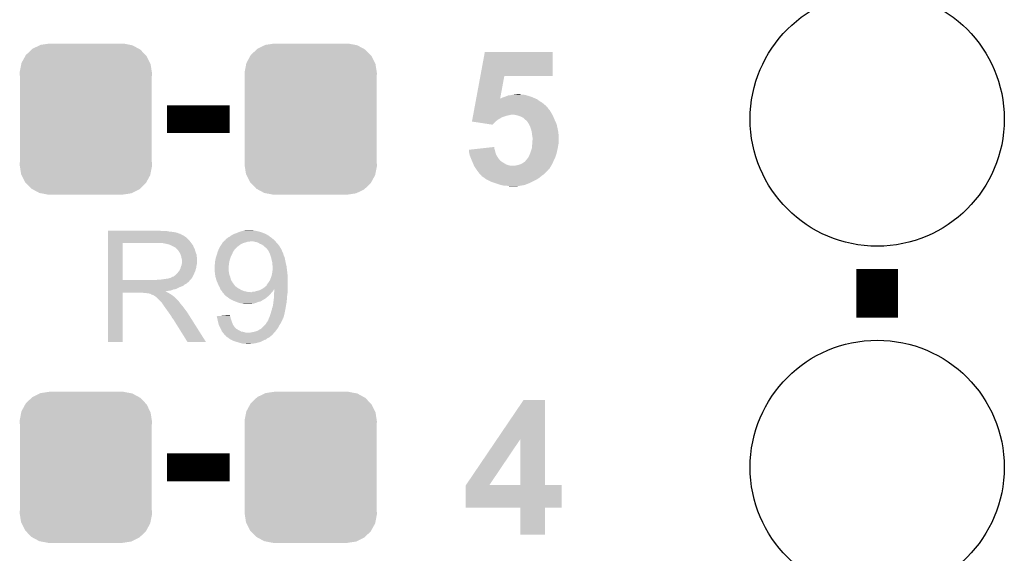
# Model space of a CAD drawing. Extents: x -1.3 to 24.2, y -3.9 to 53.4.
# Tile 42 of 54: x 11.5 to 18.7, y 35.1 to 39. Entities that reach past the tile are written whole.
import ezdxf

# ---------------------------------------------------------------- set-up
doc = ezdxf.new("R2010")
doc.units = 0
doc.layers.get('0').update_dxf_attribs({"linetype": 'CONTINUOUS'})
doc.layers.add('SERVO_3_CLICK_V101_GTO', color=12, linetype='CONTINUOUS')
doc.layers.add('SERVO_3_CLICK_V101_GTS', color=13, linetype='CONTINUOUS')

# ---------------------------------------------------------------- blocks, each defined once
blk = doc.blocks.new('CUSTOM_66')
for points in [[(-0.437866, 0.466866), (-0.39557, 0.507216), (0.436224, 0.466866), (0.397276, 0.507216)], [(-0.39557, 0.507216), (-0.39008, 0.512452), (0.397276, 0.507216), (0.3876, 0.512452)], [(-0.39008, 0.512452), (-0.336512, 0.538644), (0.3876, 0.512452), (0.339192, 0.538644)], [(-0.336512, 0.538644), (-0.330752, 0.54146), (0.339192, 0.538644), (0.324464, 0.54146)], [(-0.330752, 0.54146), (-0.266332, 0.551046), (0.324464, 0.54146), (0.274326, 0.551046)], [(-0.266332, 0.551046), (-0.26543, 0.55118), (0.274326, 0.551046), (0.26543, 0.55118)], [(-0.469636, 0.408968), (-0.4418, 0.4597), (0.468318, 0.408968), (0.44314, 0.4597)], [(-0.4418, 0.4597), (-0.437866, 0.466866), (0.44314, 0.4597), (0.436224, 0.466866)], [(-0.482418, 0.344176), (-0.4713, 0.400542), (0.481224, 0.344176), (0.472498, 0.400542)], [(-0.4713, 0.400542), (-0.469636, 0.408968), (0.472498, 0.400542), (0.468318, 0.408968)], [(-0.4826, 0.33528), (-0.482418, 0.344176), (0.4826, 0.33528), (0.481224, 0.344176)], [(-0.48133, 0.311898), (-0.4826, 0.33528), (0.48133, 0.311898), (0.4826, 0.33528)], [(-0.48133, 0.311896), (-0.48133, 0.311898), (0.48133, 0.311896), (0.48133, 0.311898)], [(-0.48133, -0.311896), (-0.48133, 0.311896), (0.48133, -0.311896), (0.48133, 0.311896)], [(-0.4826, -0.33528), (-0.481332, -0.311898), (0.4826, -0.33528), (0.48133, -0.311898)], [(-0.481222, -0.344176), (-0.4826, -0.33528), (0.482418, -0.344176), (0.4826, -0.33528)], [(-0.481332, -0.311898), (-0.48133, -0.311896), (0.48133, -0.311898), (0.48133, -0.311896)], [(-0.472498, -0.400542), (-0.481222, -0.344176), (0.471298, -0.400542), (0.482418, -0.344176)], [(-0.468316, -0.408968), (-0.472498, -0.400542), (0.469636, -0.408968), (0.471298, -0.400542)], [(-0.44314, -0.4597), (-0.468316, -0.408968), (0.441798, -0.4597), (0.469636, -0.408968)], [(-0.436222, -0.466866), (-0.44314, -0.4597), (0.437866, -0.466866), (0.441798, -0.4597)], [(-0.397276, -0.507216), (-0.436222, -0.466866), (0.395568, -0.507216), (0.437866, -0.466866)], [(-0.387598, -0.512452), (-0.397276, -0.507216), (0.39008, -0.512452), (0.395568, -0.507216)], [(-0.339192, -0.538644), (-0.387598, -0.512452), (0.33651, -0.538644), (0.39008, -0.512452)], [(-0.324462, -0.54146), (-0.339192, -0.538644), (0.330752, -0.54146), (0.33651, -0.538644)], [(-0.274326, -0.551046), (-0.324462, -0.54146), (0.26633, -0.551046), (0.330752, -0.54146)], [(-0.26543, -0.55118), (-0.274326, -0.551046), (0.26543, -0.55118), (0.26633, -0.551046)]]:
    blk.add_solid(points)
blk = doc.blocks.new('ROUND_21')
blk.add_circle((0, 0), 0.9271)

msp = doc.modelspace()

# ---------------------------------------------------------------- linework, layer by layer
at = {"layer": 'SERVO_3_CLICK_V101_GTO'}
for points, const_width in [([(12.5984, 38.227), (13.0556, 38.227)], 0.2032), ([(17.78, 36.7792), (17.78, 37.1348)], 0.3048), ([(12.5984, 35.687), (13.0556, 35.687)], 0.2032)]:
    msp.add_lwpolyline(points, dxfattribs=dict(at, const_width=const_width))
for points in [[(14.885008, 38.54196), (14.917432, 38.717198), (15.412698, 38.54196), (15.41272, 38.717198)], [(14.917432, 38.717198), (14.917438, 38.71722), (15.41272, 38.717198), (14.917438, 38.71722)], [(14.854458, 38.376862), (14.885004, 38.541942), (15.029206, 38.376862), (15.059656, 38.541942)], [(14.885004, 38.541942), (14.885008, 38.54196), (15.059656, 38.541942), (15.412698, 38.54196)], [(14.848818, 38.34638), (14.851168, 38.35908), (15.33652, 38.34638), (15.3162, 38.35908)], [(14.851168, 38.35908), (14.853518, 38.371778), (15.3162, 38.35908), (15.298422, 38.371778)], [(14.853518, 38.371778), (14.854458, 38.37686), (15.298422, 38.371778), (15.286566, 38.37686)], [(14.854458, 38.37686), (14.854458, 38.376862), (15.029206, 38.37686), (15.031724, 38.376862)], [(15.029206, 38.37686), (15.029206, 38.376862), (15.286566, 38.37686), (15.28656, 38.376862)], [(15.031724, 38.376862), (15.04188, 38.38194), (15.28656, 38.376862), (15.274712, 38.38194)], [(15.04188, 38.38194), (15.054578, 38.38702), (15.274712, 38.38194), (15.262858, 38.38702)], [(15.054578, 38.38702), (15.069818, 38.3921), (15.262858, 38.38702), (15.24762, 38.3921)], [(15.069818, 38.3921), (15.081674, 38.39718), (15.24762, 38.3921), (15.23238, 38.39718)], [(15.081674, 38.39718), (15.087604, 38.39972), (15.23238, 38.39718), (15.22349, 38.39972)], [(15.087604, 38.39972), (15.11046, 38.40226), (15.22349, 38.39972), (15.2146, 38.40226)], [(15.11046, 38.40226), (15.12189, 38.4048), (15.2146, 38.40226), (15.201902, 38.4048)], [(15.12189, 38.4048), (15.133322, 38.40734), (15.189202, 38.4048), (15.179048, 38.40734)], [(15.133322, 38.40734), (15.13334, 38.407342), (15.179048, 38.40734), (15.17904, 38.407342)], [(15.13334, 38.407342), (15.158698, 38.409878), (15.17904, 38.407342), (15.171422, 38.409878)], [(15.158698, 38.409878), (15.158718, 38.40988), (15.171422, 38.409878), (15.158718, 38.40988)], [(14.832838, 38.26002), (14.838948, 38.293038), (15.409672, 38.26002), (15.389862, 38.293038)], [(14.838948, 38.293038), (14.840358, 38.300658), (15.389862, 38.293038), (15.382242, 38.300658)], [(14.840358, 38.300658), (14.841768, 38.308278), (15.382242, 38.300658), (15.377162, 38.308278)], [(14.841768, 38.308278), (14.842708, 38.313354), (15.377162, 38.308278), (15.374622, 38.313354)], [(14.842708, 38.313354), (14.843178, 38.315894), (15.374622, 38.313354), (15.369554, 38.315894)], [(14.843178, 38.315894), (14.843648, 38.318432), (15.369554, 38.315894), (15.36954, 38.318432)], [(14.843648, 38.318432), (14.846468, 38.33368), (15.36954, 38.318432), (15.35176, 38.33368)], [(14.846468, 38.33368), (14.848818, 38.34638), (15.35176, 38.33368), (15.33652, 38.34638)], [(14.823908, 38.21176), (14.825788, 38.22192), (14.9987, 38.21176), (15.0114, 38.22192)], [(14.825788, 38.22192), (14.827198, 38.22954), (15.0114, 38.22192), (15.0241, 38.22954)], [(14.827198, 38.22954), (14.829548, 38.24224), (15.0241, 38.22954), (15.046958, 38.24224)], [(14.829548, 38.24224), (14.830958, 38.24986), (15.046958, 38.24224), (15.069822, 38.24986)], [(14.830958, 38.24986), (14.831898, 38.25494), (15.069822, 38.24986), (15.09014, 38.25494)], [(14.831898, 38.25494), (14.832368, 38.25748), (15.09014, 38.25494), (15.105378, 38.25748)], [(14.832368, 38.25748), (14.832838, 38.260018), (15.105378, 38.25748), (15.110456, 38.260018)], [(14.832838, 38.260018), (14.832838, 38.26002), (15.110456, 38.260018), (15.118078, 38.26002)], [(15.140938, 38.25748), (15.118078, 38.26002), (15.411196, 38.25748), (15.409672, 38.26002)], [(15.151106, 38.254938), (15.140938, 38.25748), (15.41272, 38.254938), (15.411196, 38.25748)], [(15.161258, 38.2524), (15.151106, 38.254938), (15.413808, 38.2524), (15.41272, 38.254938)], [(15.18158, 38.24478), (15.161258, 38.2524), (15.417074, 38.24478), (15.413808, 38.2524)], [(15.196816, 38.237162), (15.18158, 38.24478), (15.42034, 38.237162), (15.417074, 38.24478)], [(15.20698, 38.227002), (15.196816, 38.237162), (15.424694, 38.227002), (15.42034, 38.237162)], [(15.217138, 38.21938), (15.20698, 38.227002), (15.42796, 38.21938), (15.424694, 38.227002)], [(15.224758, 38.211762), (15.217138, 38.21938), (15.43177, 38.211762), (15.42796, 38.21938)], [(14.823444, 38.209242), (14.823908, 38.21176), (14.99618, 38.209242), (14.9987, 38.21176)], [(14.973292, 38.186362), (14.823444, 38.209242), (14.973292, 38.186362), (14.99618, 38.209242)], [(15.233832, 38.199058), (15.224758, 38.211762), (15.438122, 38.199058), (15.43177, 38.211762)], [(15.237458, 38.19398), (15.233832, 38.199058), (15.439574, 38.19398), (15.438122, 38.199058)], [(15.24381, 38.181282), (15.237458, 38.19398), (15.4432, 38.181282), (15.439574, 38.19398)], [(15.24762, 38.17366), (15.24381, 38.181282), (15.444894, 38.17366), (15.4432, 38.181282)], [(15.2527, 38.15842), (15.24762, 38.17366), (15.44828, 38.15842), (15.444894, 38.17366)], [(15.255238, 38.1508), (15.2527, 38.15842), (15.449806, 38.1508), (15.44828, 38.15842)], [(15.25919, 38.133022), (15.255238, 38.1508), (15.45336, 38.133022), (15.449806, 38.1508)], [(15.26032, 38.127938), (15.25919, 38.133022), (15.45387, 38.127938), (15.45336, 38.133022)], [(15.26286, 38.107622), (15.26032, 38.127938), (15.4559, 38.107622), (15.45387, 38.127938)], [(15.26286, 38.10762), (15.26286, 38.107622), (15.4559, 38.10762), (15.4559, 38.107622)], [(15.2654, 38.092382), (15.26286, 38.10762), (15.4559, 38.092382), (15.4559, 38.10762)], [(15.263446, 38.051738), (15.2654, 38.077138), (15.4559, 38.051738), (15.4559, 38.077138)], [(15.2654, 38.077138), (15.2654, 38.092382), (15.4559, 38.077138), (15.4559, 38.092382)], [(14.8006, 38.00348), (14.893372, 38.013636), (14.990064, 38.00348), (14.986002, 38.013636)], [(14.800882, 38.000938), (14.8006, 38.00348), (14.99108, 38.000938), (14.990064, 38.00348)], [(14.802562, 37.985698), (14.800882, 38.000938), (14.993622, 37.985698), (14.99108, 38.000938)], [(14.893372, 38.013636), (14.986, 38.023776), (14.986002, 38.013636), (14.986, 38.023776)], [(15.2527, 37.99078), (15.259472, 38.0111), (15.443924, 37.99078), (15.44828, 38.0111)], [(15.259472, 38.0111), (15.26032, 38.013642), (15.44828, 38.0111), (15.448788, 38.013642)], [(15.26032, 38.013642), (15.261166, 38.0238), (15.448788, 38.013642), (15.45082, 38.0238)], [(15.261166, 38.0238), (15.262436, 38.03904), (15.45082, 38.0238), (15.45336, 38.03904)], [(15.262436, 38.03904), (15.26286, 38.04412), (15.45336, 38.03904), (15.454376, 38.04412)], [(15.26286, 38.04412), (15.263446, 38.051738), (15.454376, 38.04412), (15.4559, 38.051738)], [(14.80312, 37.980622), (14.802562, 37.985698), (14.995314, 37.980622), (14.993622, 37.985698)], [(14.805662, 37.970458), (14.80312, 37.980622), (14.9987, 37.970458), (14.995314, 37.980622)], [(14.8082, 37.960302), (14.805662, 37.970458), (15.004506, 37.960302), (14.9987, 37.970458)], [(14.81125, 37.95268), (14.8082, 37.960302), (15.00886, 37.95268), (15.004506, 37.960302)], [(14.817346, 37.93744), (14.81125, 37.95268), (15.01902, 37.93744), (15.00886, 37.95268)], [(14.82344, 37.9222), (14.817346, 37.93744), (15.031728, 37.9222), (15.01902, 37.93744)], [(15.211698, 37.91966), (15.22476, 37.934906), (15.4178, 37.91966), (15.425422, 37.934906)], [(15.22476, 37.934906), (15.224768, 37.937444), (15.425422, 37.934906), (15.426692, 37.937444)], [(15.224768, 37.937444), (15.228566, 37.93998), (15.426692, 37.937444), (15.42796, 37.93998)], [(15.228566, 37.93998), (15.232382, 37.942526), (15.42796, 37.93998), (15.428868, 37.942526)], [(15.232382, 37.942526), (15.23746, 37.95268), (15.428868, 37.942526), (15.432494, 37.95268)], [(15.23746, 37.95268), (15.24508, 37.97046), (15.432494, 37.95268), (15.438844, 37.97046)], [(15.24508, 37.97046), (15.246984, 37.97554), (15.438844, 37.97046), (15.440658, 37.97554)], [(15.246984, 37.97554), (15.2527, 37.99078), (15.440658, 37.97554), (15.443924, 37.99078)], [(14.823444, 37.922194), (14.82344, 37.9222), (15.034266, 37.922194), (15.031728, 37.9222)], [(14.825618, 37.91712), (14.823444, 37.922194), (15.03934, 37.91712), (15.034266, 37.922194)], [(14.827796, 37.91204), (14.825618, 37.91712), (15.046958, 37.91204), (15.03934, 37.91712)], [(14.834328, 37.8968), (14.827796, 37.91204), (15.07236, 37.8968), (15.046958, 37.91204)], [(14.836504, 37.89172), (14.834328, 37.8968), (15.0876, 37.89172), (15.07236, 37.8968)], [(14.83868, 37.886642), (14.836504, 37.89172), (15.105376, 37.886642), (15.0876, 37.89172)], [(14.838682, 37.88664), (14.83868, 37.886642), (15.105382, 37.88664), (15.105376, 37.886642)], [(14.840206, 37.8841), (14.838682, 37.88664), (15.40002, 37.8841), (15.40147, 37.88664)], [(14.8463, 37.873938), (14.840206, 37.8841), (15.393662, 37.873938), (15.40002, 37.8841)], [(14.853074, 37.86378), (14.8463, 37.873938), (15.387308, 37.86378), (15.393662, 37.873938)], [(14.853084, 37.863766), (14.853074, 37.86378), (15.384774, 37.863766), (15.387308, 37.86378)], [(14.85646, 37.8587), (14.853084, 37.863766), (15.382238, 37.8587), (15.384774, 37.863766)], [(14.87932, 37.828222), (14.85646, 37.8587), (15.35176, 37.828222), (15.382238, 37.8587)], [(15.133322, 37.88664), (15.15872, 37.891722), (15.40147, 37.88664), (15.404374, 37.891722)], [(15.15872, 37.891722), (15.173958, 37.8968), (15.404374, 37.891722), (15.407276, 37.8968)], [(15.173958, 37.8968), (15.185806, 37.901878), (15.407276, 37.8968), (15.41018, 37.901878)], [(15.185806, 37.901878), (15.191742, 37.904422), (15.41018, 37.901878), (15.41127, 37.904422)], [(15.191742, 37.904422), (15.209522, 37.91712), (15.41127, 37.904422), (15.41671, 37.91712)], [(15.209522, 37.91712), (15.211698, 37.91966), (15.41671, 37.91712), (15.4178, 37.91966)], [(14.884402, 37.82314), (14.87932, 37.828222), (15.34668, 37.82314), (15.35176, 37.828222)], [(14.892018, 37.81552), (14.884402, 37.82314), (15.33525, 37.81552), (15.34668, 37.82314)], [(14.89329, 37.81298), (14.892018, 37.81552), (15.33144, 37.81298), (15.33525, 37.81552)], [(14.894554, 37.810454), (14.89329, 37.81298), (15.328408, 37.810454), (15.33144, 37.81298)], [(14.899618, 37.81044), (14.894554, 37.810454), (15.328392, 37.81044), (15.328408, 37.810454)], [(14.89964, 37.80791), (14.899618, 37.81044), (15.325356, 37.80791), (15.328392, 37.81044)], [(14.910314, 37.80028), (14.89964, 37.80791), (15.3162, 37.80028), (15.325356, 37.80791)], [(14.91742, 37.7952), (14.910314, 37.80028), (15.309086, 37.7952), (15.3162, 37.80028)], [(14.928852, 37.78758), (14.91742, 37.7952), (15.298418, 37.78758), (15.309086, 37.7952)], [(14.932658, 37.785042), (14.928852, 37.78758), (15.293342, 37.785042), (15.298418, 37.78758)], [(14.95298, 37.77488), (14.932658, 37.785042), (15.273018, 37.77488), (15.293342, 37.785042)], [(14.970762, 37.76726), (14.95298, 37.77488), (15.25778, 37.76726), (15.273018, 37.77488)], [(15.001242, 37.7571), (14.970762, 37.76726), (15.23492, 37.7571), (15.25778, 37.76726)], [(15.00886, 37.75456), (15.001242, 37.7571), (15.228568, 37.75456), (15.23492, 37.7571)], [(15.033624, 37.74694), (15.00886, 37.75456), (15.209518, 37.74694), (15.228568, 37.75456)], [(15.041878, 37.7444), (15.033624, 37.74694), (15.195548, 37.7444), (15.209518, 37.74694)], [(15.05966, 37.74186), (15.041878, 37.7444), (15.18158, 37.74186), (15.195548, 37.7444)], [(15.0876, 37.73932), (15.072358, 37.74186), (15.166338, 37.73932), (15.18158, 37.74186)], [(15.097758, 37.73678), (15.0876, 37.73932), (15.151098, 37.73678), (15.166338, 37.73932)], [(12.16916, 37.41166), (12.169162, 37.4142), (12.555222, 37.41166), (12.545062, 37.4142)], [(12.16916, 37.40658), (12.16916, 37.41166), (12.61618, 37.40658), (12.590782, 37.41166)], [(12.16916, 37.40404), (12.16916, 37.40658), (12.644122, 37.40404), (12.61618, 37.40658)], [(12.16916, 37.398958), (12.16916, 37.40404), (12.669522, 37.398958), (12.644122, 37.40404)], [(12.16916, 37.39388), (12.16916, 37.398958), (12.682222, 37.39388), (12.669522, 37.398958)], [(12.16916, 37.39134), (12.16916, 37.39388), (12.692382, 37.39134), (12.682222, 37.39388)], [(12.16916, 37.391318), (12.16916, 37.39134), (12.69492, 37.391318), (12.692382, 37.39134)], [(12.16916, 37.388796), (12.16916, 37.391318), (12.694936, 37.388796), (12.69492, 37.391318)], [(12.16916, 37.38626), (12.16916, 37.388796), (12.70254, 37.38626), (12.694936, 37.388796)], [(12.16916, 37.38118), (12.16916, 37.38626), (12.712698, 37.38118), (12.70254, 37.38626)], [(12.16916, 37.373562), (12.16916, 37.38118), (12.7254, 37.373562), (12.712698, 37.38118)], [(12.16916, 37.363398), (12.16916, 37.373562), (12.740642, 37.363398), (12.7254, 37.373562)], [(12.16916, 37.34816), (12.16916, 37.363398), (12.75588, 37.34816), (12.740642, 37.363398)], [(13.025122, 37.34816), (13.0302, 37.35324), (13.377166, 37.34816), (13.37107, 37.35324)], [(13.0302, 37.35324), (13.03401, 37.35578), (13.37107, 37.35324), (13.36802, 37.35578)], [(13.03401, 37.35578), (13.03782, 37.35832), (13.36802, 37.35578), (13.364846, 37.35832)], [(13.03782, 37.35832), (13.047982, 37.36594), (13.364846, 37.35832), (13.35532, 37.36594)], [(13.047982, 37.36594), (13.053054, 37.368478), (13.35532, 37.36594), (13.350244, 37.368478)], [(13.053054, 37.368478), (13.05814, 37.371022), (13.350244, 37.368478), (13.3477, 37.371022)], [(13.05814, 37.371022), (13.06152, 37.373558), (13.3477, 37.371022), (13.345162, 37.373558)], [(13.06152, 37.373558), (13.068302, 37.378642), (13.345162, 37.373558), (13.33669, 37.378642)], [(13.068302, 37.378642), (13.080998, 37.38626), (13.33669, 37.378642), (13.323996, 37.38626)], [(13.080998, 37.38626), (13.087348, 37.3888), (13.323996, 37.38626), (13.319762, 37.3888)], [(13.087348, 37.3888), (13.0937, 37.39134), (13.319762, 37.3888), (13.313412, 37.39134)], [(13.0937, 37.39134), (13.11351, 37.39896), (13.313412, 37.39134), (13.29436, 37.39896)], [(13.11351, 37.39896), (13.126718, 37.40404), (13.29436, 37.39896), (13.279116, 37.40404)], [(13.126718, 37.40404), (13.134334, 37.406578), (13.279116, 37.40404), (13.2715, 37.406578)], [(13.134334, 37.406578), (13.14196, 37.409118), (13.2715, 37.406578), (13.260074, 37.409118)], [(13.14196, 37.409118), (13.152124, 37.41166), (13.260074, 37.409118), (13.248638, 37.41166)], [(13.152124, 37.41166), (13.162282, 37.4142), (13.248638, 37.41166), (13.228322, 37.4142)], [(13.162282, 37.4142), (13.180048, 37.416738), (13.228322, 37.4142), (13.220702, 37.416738)], [(13.180048, 37.416738), (13.180062, 37.41674), (13.220702, 37.416738), (13.21562, 37.41674)], [(12.169152, 37.053542), (12.169158, 37.32274), (12.27582, 37.053542), (12.275822, 37.32274)], [(12.169158, 37.33292), (12.16916, 37.34816), (12.76858, 37.33292), (12.75588, 37.34816)], [(12.169158, 37.32276), (12.169158, 37.33292), (12.7762, 37.32276), (12.76858, 37.33292)], [(12.169158, 37.32274), (12.169158, 37.32276), (12.275822, 37.32274), (12.53236, 37.32276)], [(12.59078, 37.31768), (12.565382, 37.32276), (12.78001, 37.31768), (12.7762, 37.32276)], [(12.613634, 37.3126), (12.59078, 37.31768), (12.78382, 37.3126), (12.78001, 37.31768)], [(12.613642, 37.312598), (12.613634, 37.3126), (12.783822, 37.312598), (12.78382, 37.3126)], [(12.63142, 37.30498), (12.613642, 37.312598), (12.7889, 37.30498), (12.783822, 37.312598)], [(12.656818, 37.29228), (12.63142, 37.30498), (12.79398, 37.29228), (12.7889, 37.30498)], [(12.65682, 37.292278), (12.656818, 37.29228), (12.793982, 37.292278), (12.79398, 37.29228)], [(12.672062, 37.277038), (12.65682, 37.292278), (12.801602, 37.277038), (12.793982, 37.292278)], [(12.97686, 37.27958), (12.984482, 37.294822), (13.096242, 37.27958), (13.111484, 37.294822)], [(12.984482, 37.294822), (12.986172, 37.29736), (13.111484, 37.294822), (13.114022, 37.29736)], [(12.986172, 37.29736), (12.994638, 37.310058), (13.114022, 37.29736), (13.130952, 37.310058)], [(12.994638, 37.310058), (12.99609, 37.3126), (13.130952, 37.310058), (13.134342, 37.3126)], [(12.99609, 37.3126), (13.001898, 37.322762), (13.134342, 37.3126), (13.154662, 37.322762)], [(13.001898, 37.322762), (13.004802, 37.32784), (13.154662, 37.322762), (13.17244, 37.32784)], [(13.004802, 37.32784), (13.009882, 37.33292), (13.17244, 37.32784), (13.187684, 37.33292)], [(13.009882, 37.33292), (13.009884, 37.332922), (13.187684, 37.33292), (13.200384, 37.332922)], [(13.009884, 37.332922), (13.012424, 37.33546), (13.200384, 37.332922), (13.205464, 37.33546)], [(13.012424, 37.33546), (13.020046, 37.34308), (13.389794, 37.33546), (13.383262, 37.34308)], [(13.020046, 37.34308), (13.022586, 37.343094), (13.383262, 37.34308), (13.383246, 37.343094)], [(13.022586, 37.343094), (13.025122, 37.34816), (13.383246, 37.343094), (13.377166, 37.34816)], [(13.23594, 37.33292), (13.225778, 37.33546), (13.39197, 37.33292), (13.389794, 37.33546)], [(13.258802, 37.32784), (13.23594, 37.33292), (13.396324, 37.32784), (13.39197, 37.33292)], [(13.263248, 37.3253), (13.258802, 37.32784), (13.3985, 37.3253), (13.396324, 37.32784)], [(13.27658, 37.31768), (13.263248, 37.3253), (13.405168, 37.31768), (13.3985, 37.3253)], [(13.29436, 37.310058), (13.27658, 37.31768), (13.411838, 37.310058), (13.405168, 37.31768)], [(13.300712, 37.304978), (13.29436, 37.310058), (13.416282, 37.304978), (13.411838, 37.310058)], [(13.30706, 37.2999), (13.300712, 37.304978), (13.41933, 37.2999), (13.416282, 37.304978)], [(13.31468, 37.29228), (13.30706, 37.2999), (13.4239, 37.29228), (13.41933, 37.2999)], [(13.322302, 37.287198), (13.31468, 37.29228), (13.42695, 37.287198), (13.4239, 37.29228)], [(13.32484, 37.284658), (13.322302, 37.287198), (13.428474, 37.284658), (13.42695, 37.287198)], [(13.32865, 37.279578), (13.32484, 37.284658), (13.43152, 37.279578), (13.428474, 37.284658)], [(12.67968, 37.26942), (12.672062, 37.277038), (12.803778, 37.26942), (12.801602, 37.277038)], [(12.686454, 37.25926), (12.67968, 37.26942), (12.80668, 37.25926), (12.803778, 37.26942)], [(12.68984, 37.254178), (12.686454, 37.25926), (12.808586, 37.254178), (12.80668, 37.25926)], [(12.69746, 37.238938), (12.68984, 37.254178), (12.8143, 37.238938), (12.808586, 37.254178)], [(12.70254, 37.223698), (12.69746, 37.238938), (12.815994, 37.223698), (12.8143, 37.238938)], [(12.704066, 37.216078), (12.70254, 37.223698), (12.81684, 37.216078), (12.815994, 37.223698)], [(12.70508, 37.211), (12.704066, 37.216078), (12.81684, 37.211), (12.81684, 37.216078)], [(12.70762, 37.200838), (12.70508, 37.211), (12.81684, 37.200838), (12.81684, 37.211)], [(12.95146, 37.198302), (12.954002, 37.213542), (13.055602, 37.198302), (13.06068, 37.213542)], [(12.954002, 37.213542), (12.95654, 37.22116), (13.06068, 37.213542), (13.06322, 37.22116)], [(12.95654, 37.22116), (12.963312, 37.24148), (13.06322, 37.22116), (13.07338, 37.24148)], [(12.963312, 37.24148), (12.96416, 37.24402), (13.07338, 37.24148), (13.074468, 37.24402)], [(12.96416, 37.24402), (12.968512, 37.25926), (13.074468, 37.24402), (13.081002, 37.25926)], [(12.968512, 37.25926), (12.96924, 37.261802), (13.081002, 37.25926), (13.082906, 37.261802)], [(12.96924, 37.261802), (12.972506, 37.269422), (13.082906, 37.261802), (13.08862, 37.269422)], [(12.972506, 37.269422), (12.974682, 37.2745), (13.08862, 37.269422), (13.091162, 37.2745)], [(12.974682, 37.2745), (12.97686, 37.27958), (13.091162, 37.2745), (13.096242, 37.27958)], [(13.34008, 37.264338), (13.32865, 37.279578), (13.438448, 37.264338), (13.43152, 37.279578)], [(13.345726, 37.251636), (13.34008, 37.264338), (13.44422, 37.251636), (13.438448, 37.264338)], [(13.346854, 37.2491), (13.345726, 37.251636), (13.444242, 37.2491), (13.44422, 37.251636)], [(13.346864, 37.249078), (13.346854, 37.2491), (13.44676, 37.249078), (13.444242, 37.2491)], [(13.349112, 37.244018), (13.346864, 37.249078), (13.446762, 37.244018), (13.44676, 37.249078)], [(13.35024, 37.24148), (13.349112, 37.244018), (13.447608, 37.24148), (13.446762, 37.244018)], [(13.354474, 37.22878), (13.35024, 37.24148), (13.45184, 37.22878), (13.447608, 37.24148)], [(13.35786, 37.218618), (13.354474, 37.22878), (13.45692, 37.218618), (13.45184, 37.22878)], [(13.36294, 37.19576), (13.35786, 37.218618), (13.461492, 37.19576), (13.45692, 37.218618)], [(12.687298, 37.11956), (12.69746, 37.139878), (12.804902, 37.11956), (12.810998, 37.139878)], [(12.69746, 37.139878), (12.698094, 37.142418), (12.810998, 37.139878), (12.81176, 37.142418)], [(12.698094, 37.142418), (12.7, 37.150038), (12.81176, 37.142418), (12.812848, 37.150038)], [(12.7, 37.150038), (12.704062, 37.160198), (12.812848, 37.150038), (12.8143, 37.160198)], [(12.704062, 37.160198), (12.705078, 37.162738), (12.8143, 37.160198), (12.814934, 37.162738)], [(12.705078, 37.162738), (12.706602, 37.170358), (12.814934, 37.162738), (12.81684, 37.170358)], [(12.706602, 37.170358), (12.70762, 37.175438), (12.81684, 37.170358), (12.81684, 37.175438)], [(12.70762, 37.175438), (12.70762, 37.200838), (12.81684, 37.175438), (12.81684, 37.200838)], [(12.94638, 37.162742), (12.948284, 37.17036), (13.049884, 37.162742), (13.05052, 37.17036)], [(12.94638, 37.13988), (12.94638, 37.162742), (13.04798, 37.13988), (13.049884, 37.162742)], [(12.94638, 37.119564), (12.94638, 37.13988), (13.04798, 37.119564), (13.04798, 37.13988)], [(12.948284, 37.17036), (12.94892, 37.172902), (13.05052, 37.17036), (13.050982, 37.172902)], [(12.94892, 37.185602), (12.95146, 37.1983), (13.053292, 37.185602), (13.0556, 37.1983)], [(12.94892, 37.172902), (12.94892, 37.185602), (13.050982, 37.172902), (13.053292, 37.185602)], [(12.95146, 37.1983), (12.95146, 37.198302), (13.0556, 37.1983), (13.055602, 37.198302)], [(13.363666, 37.19322), (13.36294, 37.19576), (13.462, 37.19322), (13.461492, 37.19576)], [(13.36802, 37.177978), (13.363666, 37.19322), (13.46454, 37.177978), (13.462, 37.19322)], [(13.368022, 37.160198), (13.36802, 37.177978), (13.46962, 37.160198), (13.46454, 37.177978)], [(13.368022, 37.160196), (13.368022, 37.160198), (13.469622, 37.160196), (13.46962, 37.160198)], [(13.37056, 37.155116), (13.368022, 37.160196), (13.470348, 37.155116), (13.469622, 37.160196)], [(13.368442, 37.1221), (13.370136, 37.14242), (13.4747, 37.1221), (13.47216, 37.14242)], [(13.370136, 37.14242), (13.37056, 37.1475), (13.47216, 37.14242), (13.471436, 37.1475)], [(13.37056, 37.1475), (13.37056, 37.155116), (13.471436, 37.1475), (13.470348, 37.155116)], [(12.606018, 37.06368), (12.621258, 37.068758), (12.777216, 37.06368), (12.781278, 37.068758)], [(12.621258, 37.068758), (12.623796, 37.06876), (12.781278, 37.068758), (12.78128, 37.06876)], [(12.623796, 37.06876), (12.628878, 37.0713), (12.78128, 37.06876), (12.78255, 37.0713)], [(12.628878, 37.0713), (12.636496, 37.076378), (12.78255, 37.0713), (12.785088, 37.076378)], [(12.636496, 37.076378), (12.646658, 37.078918), (12.785088, 37.076378), (12.786358, 37.078918)], [(12.646658, 37.078918), (12.656818, 37.08654), (12.786358, 37.078918), (12.79017, 37.08654)], [(12.656818, 37.08654), (12.664438, 37.09416), (12.79017, 37.08654), (12.79398, 37.09416)], [(12.664438, 37.09416), (12.677138, 37.10686), (12.79398, 37.09416), (12.799624, 37.10686)], [(12.677138, 37.10686), (12.68476, 37.117018), (12.799624, 37.10686), (12.80414, 37.117018)], [(12.68476, 37.117018), (12.687298, 37.11956), (12.80414, 37.117018), (12.804902, 37.11956)], [(12.94638, 37.11956), (12.94638, 37.119564), (13.047982, 37.11956), (13.04798, 37.119564)], [(12.947334, 37.111942), (12.94638, 37.11956), (13.050518, 37.111942), (13.047982, 37.11956)], [(12.949556, 37.094162), (12.947334, 37.111942), (13.05306, 37.094162), (13.050518, 37.111942)], [(12.95146, 37.078922), (12.949556, 37.094162), (13.058774, 37.078922), (13.05306, 37.094162)], [(12.952912, 37.073842), (12.95146, 37.078922), (13.060678, 37.073842), (13.058774, 37.078922)], [(12.95654, 37.06114), (12.952912, 37.073842), (13.063854, 37.06114), (13.060678, 37.073842)], [(13.347698, 37.048438), (13.35532, 37.066222), (13.47978, 37.048438), (13.47978, 37.066222)], [(13.35532, 37.066222), (13.358704, 37.076378), (13.47978, 37.066222), (13.47978, 37.076378)], [(13.358704, 37.076378), (13.362938, 37.089078), (13.47978, 37.076378), (13.47837, 37.089078)], [(13.362938, 37.089078), (13.36802, 37.11702), (13.47837, 37.089078), (13.475266, 37.11702)], [(13.36802, 37.11702), (13.368442, 37.1221), (13.475266, 37.11702), (13.4747, 37.1221)], [(12.16915, 37.04336), (12.169152, 37.045894), (12.760938, 37.04336), (12.76096, 37.045894)], [(12.16915, 37.043346), (12.16915, 37.04336), (12.758414, 37.043346), (12.760938, 37.04336)], [(12.16915, 37.038278), (12.16915, 37.043346), (12.755874, 37.038278), (12.758414, 37.043346)], [(12.16915, 37.035738), (12.16915, 37.038278), (12.7508, 37.035738), (12.755874, 37.038278)], [(12.16915, 37.03066), (12.16915, 37.035738), (12.74572, 37.03066), (12.7508, 37.035738)], [(12.16915, 37.02558), (12.16915, 37.03066), (12.738098, 37.02558), (12.74572, 37.03066)], [(12.16915, 37.020498), (12.16915, 37.02558), (12.72794, 37.020498), (12.738098, 37.02558)], [(12.16915, 37.01288), (12.16915, 37.020498), (12.720316, 37.01288), (12.72794, 37.020498)], [(12.16915, 37.00272), (12.16915, 37.01288), (12.69492, 37.00272), (12.720316, 37.01288)], [(12.16915, 36.98748), (12.16915, 37.00272), (12.664436, 36.98748), (12.69492, 37.00272)], [(12.169152, 37.05352), (12.169152, 37.053542), (12.519658, 37.05352), (12.27582, 37.053542)], [(12.169152, 37.045894), (12.169152, 37.05352), (12.76096, 37.045894), (12.76858, 37.05352)], [(12.519658, 37.05352), (12.532358, 37.05606), (12.76858, 37.05352), (12.77112, 37.05606)], [(12.550138, 37.05606), (12.5857, 37.06114), (12.77112, 37.05606), (12.775184, 37.06114)], [(12.5857, 37.06114), (12.606018, 37.06368), (12.775184, 37.06114), (12.777216, 37.06368)], [(12.95908, 37.053522), (12.95654, 37.06114), (13.065758, 37.053522), (13.063854, 37.06114)], [(12.96162, 37.0459), (12.95908, 37.053522), (13.070524, 37.0459), (13.065758, 37.053522)], [(12.967064, 37.0332), (12.96162, 37.0459), (13.07846, 37.0332), (13.070524, 37.0459)], [(12.96924, 37.02812), (12.967064, 37.0332), (13.082272, 37.02812), (13.07846, 37.0332)], [(12.97432, 37.015418), (12.96924, 37.02812), (13.091798, 37.015418), (13.082272, 37.02812)], [(12.975844, 37.012882), (12.97432, 37.015418), (13.0937, 37.012882), (13.091798, 37.015418)], [(12.980416, 37.005262), (12.975844, 37.012882), (13.10132, 37.005262), (13.0937, 37.012882)], [(12.98194, 37.002722), (12.980416, 37.005262), (13.104706, 37.002722), (13.10132, 37.005262)], [(12.983974, 36.99764), (12.98194, 37.002722), (13.11148, 36.99764), (13.104706, 37.002722)], [(12.98702, 36.99002), (12.983974, 36.99764), (13.12418, 36.99002), (13.11148, 36.99764)], [(13.28674, 36.98494), (13.307058, 36.99764), (13.47978, 36.98494), (13.47978, 36.99764)], [(13.307058, 36.99764), (13.324834, 37.012874), (13.47978, 36.99764), (13.47978, 37.012874)], [(13.324834, 37.012874), (13.32484, 37.015416), (13.47978, 37.012874), (13.47978, 37.015416)], [(13.32484, 37.015416), (13.32992, 37.02304), (13.47978, 37.015416), (13.47978, 37.02304)], [(13.32992, 37.02304), (13.33754, 37.0332), (13.47978, 37.02304), (13.47978, 37.0332)], [(13.33754, 37.0332), (13.347698, 37.048438), (13.47978, 37.0332), (13.47978, 37.048438)], [(12.16914, 36.601422), (12.169148, 36.962058), (12.275798, 36.601422), (12.27582, 36.962058)], [(12.169148, 36.969698), (12.16915, 36.972206), (12.590784, 36.969698), (12.588272, 36.972206)], [(12.169148, 36.967158), (12.169148, 36.969698), (12.595862, 36.967158), (12.590784, 36.969698)], [(12.169148, 36.96208), (12.169148, 36.967158), (12.603482, 36.96208), (12.595862, 36.967158)], [(12.169148, 36.962058), (12.169148, 36.96208), (12.27582, 36.962058), (12.415518, 36.96208)], [(12.16915, 36.984938), (12.16915, 36.98748), (12.646658, 36.984938), (12.664436, 36.98748)], [(12.16915, 36.97732), (12.16915, 36.984938), (12.628876, 36.97732), (12.646658, 36.984938)], [(12.16915, 36.97478), (12.16915, 36.97732), (12.6111, 36.97478), (12.628876, 36.97732)], [(12.16915, 36.972206), (12.16915, 36.97478), (12.588272, 36.972206), (12.6111, 36.97478)], [(12.428218, 36.95954), (12.415518, 36.96208), (12.60856, 36.95954), (12.603482, 36.96208)], [(12.451076, 36.957002), (12.445996, 36.95954), (12.613636, 36.957002), (12.60856, 36.95954)], [(12.461238, 36.957), (12.451076, 36.957002), (12.613638, 36.957), (12.613636, 36.957002)], [(12.47902, 36.951922), (12.461238, 36.957), (12.621764, 36.951922), (12.613638, 36.957)], [(12.486636, 36.946842), (12.47902, 36.951922), (12.629892, 36.946842), (12.621764, 36.951922)], [(12.49426, 36.9443), (12.486636, 36.946842), (12.633958, 36.9443), (12.629892, 36.946842)], [(12.501878, 36.94176), (12.49426, 36.9443), (12.637346, 36.94176), (12.633958, 36.9443)], [(12.506946, 36.939226), (12.501878, 36.94176), (12.640724, 36.939226), (12.637346, 36.94176)], [(12.50696, 36.936702), (12.506946, 36.939226), (12.64409, 36.936702), (12.640724, 36.939226)], [(12.509496, 36.93668), (12.50696, 36.936702), (12.644118, 36.93668), (12.64409, 36.936702)], [(12.519658, 36.92906), (12.509496, 36.93668), (12.654278, 36.92906), (12.644118, 36.93668)], [(12.51966, 36.929058), (12.519658, 36.92906), (12.65428, 36.929058), (12.654278, 36.92906)], [(12.547598, 36.90112), (12.51966, 36.929058), (12.68222, 36.90112), (12.65428, 36.929058)], [(12.992098, 36.979864), (12.98702, 36.99002), (13.141952, 36.979864), (13.12418, 36.99002)], [(12.992102, 36.97986), (12.992098, 36.979864), (13.141958, 36.97986), (13.141952, 36.979864)], [(12.999718, 36.972242), (12.992102, 36.97986), (13.162278, 36.972242), (13.141958, 36.97986)], [(12.999718, 36.97224), (12.999718, 36.972242), (13.162288, 36.97224), (13.162278, 36.972242)], [(13.00226, 36.96716), (12.999718, 36.97224), (13.18514, 36.96716), (13.162288, 36.97224)], [(13.00353, 36.96462), (13.00226, 36.96716), (13.21054, 36.96462), (13.18514, 36.96716)], [(13.004798, 36.962084), (13.00353, 36.96462), (13.362944, 36.962084), (13.36548, 36.96462)], [(13.009884, 36.956998), (13.004798, 36.962084), (13.357858, 36.956998), (13.362944, 36.962084)], [(13.014954, 36.951926), (13.009884, 36.956998), (13.3538, 36.951926), (13.357858, 36.956998)], [(13.01496, 36.949386), (13.014954, 36.951926), (13.351768, 36.949386), (13.3538, 36.951926)], [(13.020046, 36.944298), (13.01496, 36.949386), (13.347698, 36.944298), (13.351768, 36.949386)], [(13.027658, 36.936682), (13.020046, 36.944298), (13.338558, 36.936682), (13.347698, 36.944298)], [(13.0429, 36.92652), (13.027658, 36.936682), (13.326362, 36.92652), (13.338558, 36.936682)], [(13.052426, 36.9189), (13.0429, 36.92652), (13.317218, 36.9189), (13.326362, 36.92652)], [(13.215616, 36.96462), (13.220696, 36.967158), (13.36548, 36.96462), (13.368018, 36.967158)], [(13.220696, 36.967158), (13.233396, 36.96716), (13.368018, 36.967158), (13.368018, 36.96716)], [(13.233396, 36.96716), (13.248642, 36.97224), (13.368018, 36.96716), (13.371406, 36.97224)], [(13.248642, 36.97224), (13.268958, 36.97732), (13.371406, 36.97224), (13.374792, 36.97732)], [(13.268958, 36.97732), (13.280812, 36.9824), (13.374792, 36.97732), (13.37818, 36.9824)], [(13.280812, 36.9824), (13.286654, 36.984904), (13.37818, 36.9824), (13.380682, 36.984904)], [(13.286654, 36.984904), (13.28674, 36.98494), (13.47978, 36.984904), (13.47978, 36.98494)], [(13.37818, 36.94176), (13.38072, 36.964622), (13.475788, 36.94176), (13.479054, 36.964622)], [(13.37818, 36.93414), (13.37818, 36.94176), (13.4747, 36.93414), (13.475788, 36.94176)], [(13.37818, 36.918902), (13.37818, 36.93414), (13.473684, 36.918902), (13.4747, 36.93414)], [(13.380712, 36.9697), (13.380682, 36.984904), (13.47978, 36.9697), (13.47978, 36.984904)], [(13.38072, 36.964622), (13.380712, 36.9697), (13.479054, 36.964622), (13.47978, 36.9697)], [(12.560298, 36.88842), (12.547598, 36.90112), (12.691292, 36.88842), (12.68222, 36.90112)], [(12.562838, 36.883344), (12.560298, 36.88842), (12.694918, 36.883344), (12.691292, 36.88842)], [(12.562842, 36.88334), (12.562838, 36.883344), (12.69492, 36.88334), (12.694918, 36.883344)], [(12.565378, 36.880802), (12.562842, 36.88334), (12.697096, 36.880802), (12.69492, 36.88334)], [(12.57554, 36.865562), (12.565378, 36.880802), (12.71016, 36.865562), (12.697096, 36.880802)], [(12.57554, 36.86556), (12.57554, 36.865562), (12.710162, 36.86556), (12.71016, 36.865562)], [(12.590056, 36.84524), (12.57554, 36.86556), (12.7254, 36.84524), (12.710162, 36.86556)], [(13.0556, 36.91636), (13.052426, 36.9189), (13.313152, 36.91636), (13.317218, 36.9189)], [(13.07592, 36.9062), (13.0556, 36.91636), (13.296896, 36.9062), (13.313152, 36.91636)], [(13.075932, 36.906194), (13.07592, 36.9062), (13.294354, 36.906194), (13.296896, 36.9062)], [(13.08608, 36.90112), (13.075932, 36.906194), (13.289278, 36.90112), (13.294354, 36.906194)], [(13.086086, 36.901118), (13.08608, 36.90112), (13.289276, 36.901118), (13.289278, 36.90112)], [(13.09878, 36.89604), (13.086086, 36.901118), (13.279118, 36.89604), (13.289276, 36.901118)], [(13.105772, 36.893498), (13.09878, 36.89604), (13.263878, 36.893498), (13.279118, 36.89604)], [(13.12672, 36.885882), (13.105772, 36.893498), (13.246108, 36.885882), (13.263878, 36.893498)], [(13.12674, 36.885878), (13.12672, 36.885882), (13.2461, 36.885878), (13.246108, 36.885882)], [(13.13942, 36.88334), (13.12674, 36.885878), (13.237212, 36.88334), (13.2461, 36.885878)], [(13.14958, 36.8808), (13.13942, 36.88334), (13.228318, 36.8808), (13.237212, 36.88334)], [(13.159738, 36.87826), (13.14958, 36.8808), (13.207998, 36.87826), (13.228318, 36.8808)], [(13.365482, 36.847784), (13.36802, 36.85286), (13.463588, 36.847784), (13.46454, 36.85286)], [(13.36802, 36.85286), (13.368022, 36.852862), (13.46454, 36.85286), (13.46454, 36.852862)], [(13.368022, 36.852862), (13.37056, 36.86302), (13.46454, 36.852862), (13.466332, 36.86302)], [(13.37056, 36.86302), (13.3731, 36.87826), (13.466332, 36.86302), (13.469022, 36.87826)], [(13.3731, 36.87826), (13.375322, 36.896038), (13.469022, 36.87826), (13.47216, 36.896038)], [(13.375322, 36.896038), (13.37818, 36.918902), (13.47216, 36.896038), (13.473684, 36.918902)], [(12.606386, 36.82238), (12.590056, 36.84524), (12.74318, 36.82238), (12.7254, 36.84524)], [(12.626342, 36.79444), (12.606386, 36.82238), (12.76084, 36.79444), (12.74318, 36.82238)], [(12.63396, 36.781738), (12.626342, 36.79444), (12.768866, 36.781738), (12.76084, 36.79444)], [(12.636498, 36.776664), (12.63396, 36.781738), (12.772074, 36.776664), (12.768866, 36.781738)], [(12.961644, 36.789362), (12.993842, 36.791896), (13.05941, 36.789362), (13.058142, 36.791896)], [(12.96223, 36.786818), (12.961644, 36.789362), (13.06068, 36.786818), (13.05941, 36.789362)], [(12.965152, 36.77412), (12.96223, 36.786818), (13.063222, 36.77412), (13.06068, 36.786818)], [(12.993842, 36.791896), (13.05814, 36.796956), (13.058142, 36.791896), (13.05814, 36.796956)], [(13.341348, 36.774118), (13.3477, 36.786822), (13.446756, 36.774118), (13.450388, 36.786822)], [(13.3477, 36.786822), (13.349392, 36.7919), (13.450388, 36.786822), (13.45184, 36.7919)], [(13.349392, 36.7919), (13.35278, 36.80206), (13.45184, 36.7919), (13.45438, 36.80206)], [(13.35278, 36.80206), (13.355682, 36.81222), (13.45438, 36.80206), (13.45692, 36.81222)], [(13.355682, 36.81222), (13.35786, 36.81984), (13.45692, 36.81222), (13.458348, 36.81984)], [(13.35786, 36.81984), (13.36548, 36.842704), (13.458348, 36.81984), (13.462634, 36.842704)], [(13.36548, 36.842704), (13.365482, 36.847784), (13.462634, 36.842704), (13.463588, 36.847784)], [(12.641578, 36.771582), (12.636498, 36.776664), (12.775286, 36.771582), (12.772074, 36.776664)], [(12.748258, 36.60141), (12.641578, 36.771582), (12.882834, 36.60141), (12.775286, 36.771582)], [(12.96924, 36.75634), (12.965152, 36.77412), (13.069148, 36.75634), (13.063222, 36.77412)], [(12.972414, 36.743642), (12.96924, 36.75634), (13.07338, 36.743642), (13.069148, 36.75634)], [(12.976858, 36.725862), (12.972414, 36.743642), (13.081002, 36.725862), (13.07338, 36.743642)], [(12.976862, 36.725858), (12.976858, 36.725862), (13.081002, 36.725858), (13.081002, 36.725862)], [(12.984482, 36.710618), (12.976862, 36.725858), (13.091162, 36.710618), (13.081002, 36.725858)], [(12.98956, 36.70046), (12.984482, 36.710618), (13.101322, 36.70046), (13.091162, 36.710618)], [(13.286742, 36.700462), (13.3096, 36.72332), (13.40612, 36.700462), (13.418822, 36.72332)], [(13.3096, 36.72332), (13.319762, 36.733482), (13.418822, 36.72332), (13.42517, 36.733482)], [(13.319762, 36.733482), (13.325866, 36.743642), (13.42517, 36.733482), (13.43152, 36.743642)], [(13.325866, 36.743642), (13.327392, 36.74618), (13.43152, 36.743642), (13.432788, 36.74618)], [(13.327392, 36.74618), (13.329924, 36.746196), (13.432788, 36.74618), (13.432796, 36.746196)], [(13.329924, 36.746196), (13.332462, 36.753804), (13.432796, 36.746196), (13.4366, 36.753804)], [(13.332462, 36.753804), (13.335846, 36.75888), (13.4366, 36.753804), (13.43914, 36.75888)], [(13.335846, 36.75888), (13.337542, 36.761422), (13.43914, 36.75888), (13.439986, 36.761422)], [(13.337542, 36.761422), (13.33881, 36.766498), (13.439986, 36.761422), (13.44168, 36.766498)], [(13.33881, 36.766498), (13.340078, 36.771576), (13.44168, 36.766498), (13.444218, 36.771576)], [(13.340078, 36.771576), (13.34008, 36.771582), (13.444218, 36.771576), (13.444222, 36.771582)], [(13.34008, 36.771582), (13.341348, 36.774118), (13.444222, 36.771582), (13.446756, 36.774118)], [(12.99069, 36.697918), (12.98956, 36.70046), (13.103864, 36.697918), (13.101322, 36.70046)], [(12.99182, 36.695378), (12.99069, 36.697918), (13.108942, 36.695378), (13.103864, 36.697918)], [(12.994076, 36.6903), (12.99182, 36.695378), (13.116562, 36.6903), (13.108942, 36.695378)], [(12.996334, 36.68522), (12.994076, 36.6903), (13.126718, 36.68522), (13.116562, 36.6903)], [(12.99972, 36.677602), (12.996334, 36.68522), (13.13942, 36.677602), (13.126718, 36.68522)], [(12.999722, 36.6776), (12.99972, 36.677602), (13.139422, 36.6776), (13.13942, 36.677602)], [(13.00184, 36.67506), (12.999722, 36.6776), (13.154662, 36.67506), (13.139422, 36.6776)], [(13.006072, 36.66998), (13.00184, 36.67506), (13.172442, 36.66998), (13.154662, 36.67506)], [(13.01242, 36.66236), (13.006072, 36.66998), (13.374792, 36.66236), (13.381566, 36.66998)], [(13.0175, 36.65474), (13.01242, 36.66236), (13.36802, 36.65474), (13.374792, 36.66236)], [(13.02258, 36.649662), (13.0175, 36.65474), (13.362304, 36.649662), (13.36802, 36.65474)], [(13.027654, 36.647122), (13.02258, 36.649662), (13.359446, 36.647122), (13.362304, 36.649662)], [(13.030198, 36.642044), (13.027654, 36.647122), (13.353732, 36.642044), (13.359446, 36.647122)], [(13.032738, 36.639502), (13.030198, 36.642044), (13.350872, 36.639502), (13.353732, 36.642044)], [(13.041208, 36.63442), (13.032738, 36.639502), (13.345154, 36.63442), (13.350872, 36.639502)], [(13.041218, 36.634414), (13.041208, 36.63442), (13.342614, 36.634414), (13.345154, 36.63442)], [(13.045438, 36.631882), (13.041218, 36.634414), (13.340076, 36.631882), (13.342614, 36.634414)], [(13.208002, 36.66998), (13.21816, 36.67252), (13.381566, 36.66998), (13.383824, 36.67252)], [(13.21816, 36.67252), (13.24355, 36.6776), (13.383824, 36.67252), (13.38834, 36.6776)], [(13.24355, 36.6776), (13.24356, 36.677602), (13.38834, 36.6776), (13.38834, 36.677602)], [(13.24356, 36.677602), (13.258802, 36.68268), (13.38834, 36.677602), (13.39229, 36.68268)], [(13.258802, 36.68268), (13.2715, 36.6903), (13.39229, 36.68268), (13.398216, 36.6903)], [(13.2715, 36.6903), (13.276582, 36.692842), (13.398216, 36.6903), (13.400192, 36.692842)], [(13.276582, 36.692842), (13.284202, 36.697922), (13.400192, 36.692842), (13.404144, 36.697922)], [(13.284202, 36.697922), (13.286742, 36.700462), (13.404144, 36.697922), (13.40612, 36.700462)], [(12.275798, 36.6014), (12.16914, 36.601422), (12.275798, 36.6014), (12.275798, 36.601422)], [(12.88284, 36.6014), (12.882834, 36.60141), (12.88284, 36.6014), (12.748258, 36.60141)], [(13.045442, 36.63188), (13.045438, 36.631882), (13.340074, 36.63188), (13.340076, 36.631882)], [(13.045444, 36.631878), (13.045442, 36.63188), (13.337536, 36.631878), (13.340074, 36.63188)], [(13.048618, 36.629338), (13.045444, 36.631878), (13.332458, 36.629338), (13.337536, 36.631878)], [(13.054968, 36.624258), (13.048618, 36.629338), (13.324838, 36.624258), (13.332458, 36.629338)], [(13.05814, 36.62172), (13.054968, 36.624258), (13.322298, 36.62172), (13.324838, 36.624258)], [(13.063224, 36.619178), (13.05814, 36.62172), (13.319754, 36.619178), (13.322298, 36.62172)], [(13.0683, 36.61664), (13.063224, 36.619178), (13.309598, 36.61664), (13.319754, 36.619178)], [(13.08354, 36.60902), (13.0683, 36.61664), (13.294358, 36.60902), (13.309598, 36.61664)], [(13.108948, 36.601398), (13.08354, 36.60902), (13.279118, 36.601398), (13.294358, 36.60902)], [(13.134342, 36.59378), (13.108948, 36.601398), (13.25118, 36.59378), (13.279118, 36.601398)], [(13.154658, 36.5887), (13.134342, 36.59378), (13.220702, 36.5887), (13.25118, 36.59378)], [(13.180058, 36.586162), (13.172436, 36.5887), (13.187708, 36.586162), (13.220702, 36.5887)], [(13.187682, 36.58616), (13.180058, 36.586162), (13.187682, 36.58616), (13.187708, 36.586162)], [(15.006574, 35.89268), (15.199354, 36.177198), (15.356852, 35.89268), (15.35684, 36.177198)], [(15.199354, 36.177198), (15.19937, 36.17722), (15.35684, 36.177198), (15.19937, 36.17722)], [(14.779464, 35.557496), (15.006574, 35.89268), (14.950464, 35.557496), (15.176464, 35.89268)], [(15.176478, 35.55746), (15.176464, 35.89268), (15.356862, 35.55746), (15.356852, 35.89268)], [(14.777724, 35.554926), (14.779426, 35.557438), (15.478758, 35.554926), (15.47876, 35.557438)], [(14.779426, 35.557438), (14.77944, 35.55746), (15.47876, 35.557438), (15.356862, 35.55746)], [(14.77944, 35.55746), (14.779464, 35.557496), (15.176478, 35.55746), (14.950464, 35.557496)], [(14.77772, 35.392382), (14.777724, 35.554926), (15.478738, 35.392382), (15.478758, 35.554926)], [(15.176478, 35.39236), (14.77772, 35.392382), (15.478738, 35.39236), (15.478738, 35.392382)], [(15.17648, 35.392338), (15.176478, 35.39236), (15.35684, 35.392338), (15.478738, 35.39236)], [(15.1765, 35.196802), (15.17648, 35.392338), (15.356818, 35.196802), (15.35684, 35.392338)], [(15.356818, 35.19678), (15.1765, 35.196802), (15.356818, 35.19678), (15.356818, 35.196802)]]:
    msp.add_solid(points, dxfattribs=at)

# ---------------------------------------------------------------- block references
at = {"layer": 'SERVO_3_CLICK_V101_GTS'}
for name, p in [('ROUND_21', (17.78, 38.227)), ('CUSTOM_66', (12.00658, 38.227)), ('CUSTOM_66', (13.64742, 38.227)), ('ROUND_21', (17.78, 35.687)), ('CUSTOM_66', (12.00658, 35.687)), ('CUSTOM_66', (13.64742, 35.687))]:
    msp.add_blockref(name, p, dxfattribs=at)

doc.saveas('drawing.dxf')
